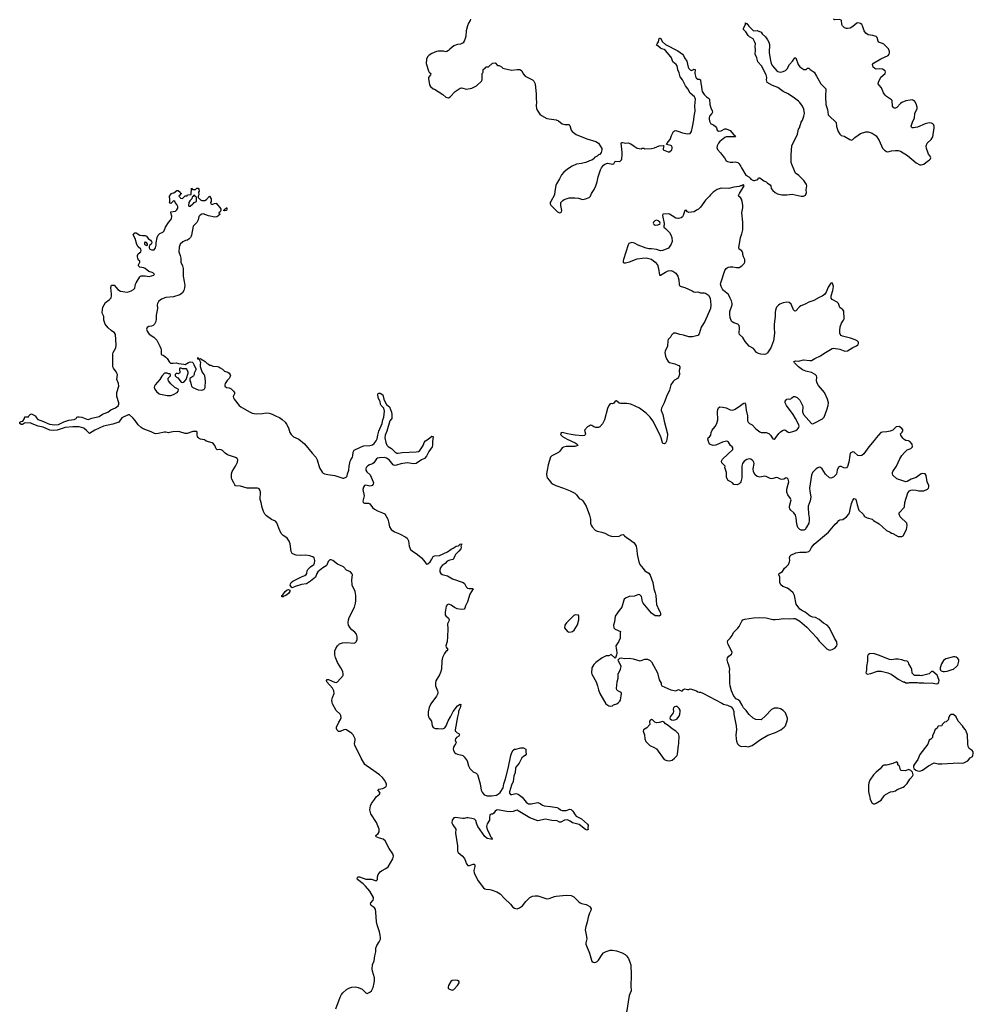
# Model space of a CAD drawing. Header units: inches. Extents: x 2323201 to 2563958, y 895391 to 1023096.
# Tile 92 of 196: x 2449808 to 2464576, y 963059 to 978303. Entities that reach past the tile are written whole.
import ezdxf

# ---------------------------------------------------------------- set-up
doc = ezdxf.new("R2010")
doc.units = ezdxf.units.IN
doc.header["$MEASUREMENT"] = 0
for name, color, linetype in [('C4947', 7, 'Continuous'), ('C4956', 7, 'Continuous'), ('C4957', 7, 'Continuous'), ('C4966', 7, 'Continuous'), ('C4967', 7, 'Continuous')]:
    doc.layers.add(name, color=color, linetype=linetype)

msp = doc.modelspace()

# ---------------------------------------------------------------- linework, layer by layer
at = {"layer": 'C4947', "color": 5, "elevation": 80}
msp.add_lwpolyline([(2450000, 972047), (2449970, 972059), (2449885, 972055), (2449850, 972038), (2449830, 972038), (2449808, 972050), (2449810, 972074), (2449830, 972082), (2449855, 972085), (2449882, 972130), (2449890, 972154), (2449946, 972154), (2449949, 972171), (2449970, 972192), (2449990, 972202), (2450000, 972197)], dxfattribs=at)
at = {"layer": 'C4956', "color": 5}
for points, elevation in [([(2454704, 962990), (2454770, 963169), (2454790, 963209), (2454810, 963235), (2454870, 963289), (2454906, 963310), (2454950, 963324), (2455010, 963330), (2455050, 963319), (2455111, 963291), (2455170, 963237), (2455190, 963225), (2455230, 963245), (2455254, 963270), (2455280, 963320), (2455300, 963390), (2455305, 963430), (2455301, 963470), (2455271, 963570), (2455266, 963610), (2455274, 963670), (2455296, 963730), (2455307, 963810), (2455322, 963870), (2455322, 963930), (2455337, 963970), (2455375, 964025), (2455394, 964066), (2455398, 964090), (2455393, 964130), (2455381, 964181), (2455342, 964290), (2455334, 964334), (2455324, 964484), (2455316, 964530), (2455296, 964556), (2455250, 964590), (2455240, 964610), (2455247, 964630), (2455280, 964670), (2455288, 964690), (2455288, 964710), (2455229, 964809), (2455162, 964890), (2455125, 964925), (2455042, 964990), (2455032, 965010), (2455045, 965030), (2455070, 965030), (2455170, 964997), (2455254, 964994), (2455330, 964972), (2455348, 964990), (2455349, 965030), (2455362, 965070), (2455374, 965090), (2455389, 965110), (2455410, 965127), (2455477, 965163), (2455512, 965188), (2455587, 965313), (2455598, 965350), (2455585, 965390), (2455530, 965472), (2455470, 965591), (2455435, 965615), (2455378, 965630), (2455330, 965650), (2455322, 965670), (2455357, 965703), (2455373, 965727), (2455376, 965750), (2455373, 965770), (2455333, 965873), (2455247, 966010), (2455229, 966070), (2455239, 966130), (2455255, 966170), (2455305, 966230), (2455328, 966272), (2455378, 966310), (2455390, 966330), (2455370, 966357), (2455354, 966370), (2455360, 966380), (2455372, 966388), (2455430, 966401), (2455476, 966424), (2455484, 966430), (2455490, 966450), (2455488, 966470), (2455456, 966530), (2455425, 966570), (2455378, 966610), (2455242, 966710), (2455174, 966754), (2455153, 966773), (2455095, 966870), (2454998, 967070), (2454994, 967090), (2455003, 967150), (2455001, 967170), (2454990, 967202), (2454970, 967233), (2454950, 967252), (2454870, 967307), (2454850, 967312), (2454830, 967310), (2454770, 967282), (2454745, 967285), (2454725, 967305), (2454715, 967330), (2454714, 967350), (2454752, 967428), (2454778, 967470), (2454785, 967495), (2454781, 967530), (2454770, 967550), (2454709, 967609), (2454652, 967710), (2454645, 967730), (2454642, 967770), (2454653, 967810), (2454680, 967870), (2454675, 967910), (2454654, 967954), (2454565, 968050), (2454557, 968070), (2454570, 968085), (2454590, 968086), (2454684, 968044), (2454710, 968041), (2454732, 968050), (2454816, 968150), (2454820, 968170), (2454811, 968210), (2454782, 968270), (2454730, 968350), (2454698, 968430), (2454688, 968470), (2454691, 968530), (2454706, 968570), (2454730, 968607), (2454761, 968639), (2454806, 968654), (2454870, 968660), (2454990, 968650), (2455010, 968659), (2455020, 968670), (2455035, 968705), (2455036, 968750), (2455024, 968790), (2455000, 968820), (2454950, 968858), (2454925, 968885), (2454902, 968930), (2454895, 968970), (2454898, 969010), (2454910, 969047), (2454994, 969210), (2455010, 969270), (2455014, 969306), (2455014, 969390), (2455005, 969450), (2454958, 969550), (2454950, 969630), (2454960, 969710), (2454953, 969730), (2454930, 969753), (2454870, 969782), (2454823, 969830), (2454730, 969871), (2454660, 969930), (2454630, 969940), (2454610, 969939), (2454585, 969915), (2454563, 969857), (2454555, 969845), (2454505, 969815), (2454427, 969753), (2454410, 969730), (2454388, 969670), (2454312, 969608), (2454250, 969571), (2454170, 969559), (2454074, 969526), (2454030, 969506), (2454016, 969516), (2453998, 969550), (2454000, 969570), (2454013, 969590), (2454037, 969610), (2454170, 969676), (2454223, 969697), (2454245, 969715), (2454253, 969730), (2454260, 969770), (2454271, 969790), (2454311, 969830), (2454362, 969870), (2454376, 969890), (2454379, 969930), (2454370, 969970), (2454348, 969988), (2454310, 969999), (2454304, 970000)], 80), ([(2455996, 970000), (2456033, 969970), (2456068, 969930), (2456090, 969893), (2456110, 969873), (2456130, 969878), (2456167, 969910), (2456192, 969948), (2456210, 969990), (2456221, 969999), (2456231, 970000)], 80), ([(2456548, 970000), (2456524, 969956), (2456514, 969946), (2456470, 969936), (2456430, 969918), (2456396, 969884), (2456352, 969850), (2456333, 969830), (2456321, 969810), (2456313, 969773), (2456316, 969756), (2456332, 969730), (2456353, 969713), (2456431, 969691), (2456510, 969647), (2456676, 969590), (2456694, 969574), (2456721, 969521), (2456741, 969501), (2456770, 969495), (2456815, 969495), (2456831, 969490), (2456779, 969410), (2456743, 969290), (2456714, 969230), (2456700, 969190), (2456690, 969179), (2456650, 969173), (2456583, 969183), (2456540, 969200), (2456490, 969239), (2456462, 969250), (2456450, 969252), (2456430, 969244), (2456415, 969225), (2456395, 969130), (2456397, 969090), (2456410, 969072), (2456450, 969037), (2456459, 969010), (2456456, 968990), (2456432, 968948), (2456438, 968870), (2456432, 968748), (2456426, 968674), (2456408, 968610), (2456411, 968590), (2456436, 968550), (2456425, 968530), (2456410, 968519), (2456387, 968490), (2456357, 968430), (2456345, 968375), (2456338, 968250), (2456326, 968194), (2456310, 968161), (2456252, 968068), (2456247, 968033), (2456250, 967990), (2456279, 967910), (2456284, 967890), (2456282, 967870), (2456264, 967830), (2456176, 967710), (2456147, 967653), (2456134, 967586), (2456134, 967534), (2456139, 967510), (2456150, 967487), (2456183, 967443), (2456198, 967370), (2456210, 967346), (2456230, 967332), (2456242, 967330), (2456291, 967331), (2456350, 967325), (2456370, 967329), (2456390, 967340), (2456414, 967370), (2456442, 967450), (2456480, 967510), (2456519, 967590), (2456590, 967678), (2456630, 967706), (2456638, 967698), (2456630, 967650), (2456610, 967610), (2456605, 967590), (2456605, 967570), (2456588, 967510), (2456550, 967310), (2456552, 967290), (2456560, 967280), (2456583, 967263), (2456611, 967251), (2456619, 967230), (2456608, 967210), (2456571, 967189), (2456556, 967170), (2456552, 967150), (2456565, 967110), (2456559, 967090), (2456529, 967051), (2456524, 967036), (2456520, 967010), (2456525, 966990), (2456547, 966950), (2456561, 966941), (2456589, 966929), (2456657, 966917), (2456671, 966911), (2456692, 966892), (2456739, 966830), (2456759, 966750), (2456781, 966710), (2456830, 966660), (2456876, 966636), (2456896, 966616), (2456937, 966470), (2456955, 966375), (2456970, 966342), (2457002, 966302), (2457015, 966295), (2457048, 966288), (2457113, 966287), (2457190, 966299), (2457224, 966316), (2457250, 966339), (2457296, 966410), (2457308, 966470), (2457333, 966550), (2457371, 966709), (2457413, 966910), (2457430, 966957), (2457450, 966991), (2457470, 967011), (2457491, 967011), (2457570, 967032), (2457610, 967030), (2457646, 967010), (2457645, 966970), (2457654, 966930), (2457636, 966910), (2457610, 966898), (2457583, 966877), (2457544, 966790), (2457494, 966730), (2457486, 966714), (2457479, 966650), (2457462, 966590), (2457452, 966510), (2457426, 966450), (2457392, 966350), (2457395, 966330), (2457409, 966309), (2457430, 966307), (2457490, 966323), (2457530, 966312), (2457590, 966268), (2457649, 966189), (2457671, 966171), (2457690, 966163), (2457730, 966161), (2457830, 966182), (2457870, 966170), (2457904, 966144), (2457930, 966132), (2458030, 966122), (2458124, 966104), (2458150, 966094), (2458181, 966070), (2458210, 966061), (2458270, 966059), (2458330, 966082), (2458350, 966076), (2458376, 966050), (2458408, 965990), (2458425, 965970), (2458510, 965930), (2458601, 965850), (2458611, 965830), (2458606, 965786), (2458610, 965766), (2458602, 965758), (2458590, 965755), (2458570, 965765), (2458470, 965843), (2458370, 965870), (2458335, 965895), (2458290, 965914), (2458243, 965910), (2458190, 965877), (2458170, 965881), (2458130, 965899), (2458050, 965903), (2457997, 965917), (2457950, 965924), (2457830, 965900), (2457708, 965948), (2457530, 966055), (2457510, 966062), (2457490, 966060), (2457450, 966043), (2457410, 966040), (2457350, 966043), (2457210, 966069), (2457190, 966062), (2457173, 966050), (2457148, 966012), (2457130, 966005), (2457110, 966005), (2457090, 965992), (2457083, 965950), (2457084, 965910), (2457048, 965852), (2457035, 965810), (2457046, 965766), (2457076, 965710), (2457098, 965658), (2457123, 965630), (2457121, 965621), (2457130, 965609), (2457118, 965618), (2457106, 965614), (2457050, 965627), (2457010, 965657), (2456904, 965810), (2456885, 965850), (2456870, 965907), (2456850, 965924), (2456810, 965936), (2456750, 965947), (2456730, 965948), (2456690, 965937), (2456670, 965936), (2456550, 965953), (2456530, 965944), (2456506, 965910), (2456500, 965870), (2456516, 965836), (2456562, 965770), (2456555, 965710), (2456590, 965510), (2456590, 965430), (2456597, 965410), (2456659, 965359), (2456698, 965318), (2456730, 965234), (2456750, 965210), (2456773, 965207), (2456831, 965231), (2456848, 965228), (2456857, 965217), (2456859, 965190), (2456839, 965130), (2456848, 965090), (2456910, 964969), (2456990, 964862), (2457010, 964845), (2457030, 964839), (2457090, 964838), (2457112, 964832), (2457198, 964798), (2457250, 964770), (2457316, 964696), (2457410, 964610), (2457444, 964564), (2457470, 964545), (2457510, 964539), (2457550, 964554), (2457594, 964586), (2457647, 964653), (2457709, 964710), (2457750, 964732), (2457790, 964740), (2457830, 964737), (2457972, 964692), (2458010, 964696), (2458090, 964730), (2458115, 964735), (2458270, 964751), (2458350, 964741), (2458390, 964722), (2458461, 964650), (2458490, 964628), (2458510, 964618), (2458582, 964602), (2458635, 964575), (2458645, 964565), (2458656, 964536), (2458654, 964510), (2458632, 964468), (2458612, 964410), (2458596, 964330), (2458575, 964265), (2458564, 964210), (2458587, 964110), (2458590, 964070), (2458588, 964050), (2458573, 964010), (2458574, 963990), (2458630, 963850), (2458661, 963741), (2458670, 963726), (2458690, 963710), (2458710, 963708), (2458730, 963713), (2458750, 963724), (2458770, 963744), (2458826, 963830), (2458850, 963855), (2458890, 963878), (2458950, 963895), (2458990, 963897), (2459050, 963886), (2459137, 963857), (2459185, 963830), (2459205, 963810), (2459234, 963770), (2459259, 963710), (2459270, 963670), (2459279, 963510), (2459275, 963335), (2459278, 963282), (2459278, 963270), (2459246, 963194), (2459205, 962930)], 80), ([(2459378, 970000), (2459398, 969910), (2459411, 969870), (2459466, 969806), (2459490, 969771), (2459552, 969732), (2459570, 969701), (2459611, 969591), (2459627, 969490), (2459651, 969430), (2459661, 969390), (2459663, 969310), (2459672, 969250), (2459705, 969165), (2459725, 969130), (2459731, 969109), (2459730, 969086), (2459710, 969069), (2459695, 969075), (2459650, 969075), (2459590, 969112), (2459462, 969270), (2459452, 969292), (2459445, 969350), (2459438, 969370), (2459410, 969400), (2459390, 969403), (2459330, 969378), (2459249, 969371), (2459190, 969347), (2459171, 969330), (2459164, 969316), (2459132, 969208), (2459090, 969158), (2459031, 969070), (2459019, 968981), (2459004, 968930), (2459008, 968890), (2459029, 968869), (2459111, 968830), (2459105, 968805), (2459105, 968730), (2459082, 968670), (2459042, 968610), (2459045, 968570), (2459052, 968550), (2459054, 968490), (2459052, 968468), (2459036, 968424), (2459030, 968418), (2458970, 968475), (2458930, 968455), (2458890, 968454), (2458830, 968424), (2458731, 968350), (2458701, 968319), (2458671, 968270), (2458661, 968190), (2458666, 968170), (2458734, 968050), (2458755, 967990), (2458771, 967930), (2458793, 967873), (2458885, 967710), (2458930, 967681), (2458950, 967676), (2458990, 967682), (2459006, 967694), (2459054, 967710), (2459084, 967730), (2459103, 967750), (2459112, 967770), (2459129, 967870), (2459124, 967884), (2459114, 967894), (2459070, 967912), (2459056, 967930), (2459050, 967950), (2459060, 968050), (2459076, 968110), (2459076, 968170), (2459110, 968250), (2459121, 968290), (2459107, 968327), (2459082, 968370), (2459078, 968390), (2459083, 968397), (2459104, 968416), (2459130, 968421), (2459175, 968415), (2459250, 968417), (2459310, 968410), (2459410, 968379), (2459430, 968381), (2459490, 968403), (2459530, 968404), (2459570, 968381), (2459590, 968359), (2459655, 968250), (2459683, 968190), (2459710, 968082), (2459742, 968030), (2459742, 968010), (2459754, 967990), (2459890, 967927), (2459970, 967912), (2460000, 967928)], 120), ([(2460000, 967658), (2459990, 967667), (2459970, 967670), (2459950, 967663), (2459933, 967647), (2459929, 967630), (2459931, 967590), (2459926, 967570), (2459882, 967510), (2459875, 967490), (2459880, 967480), (2459903, 967463), (2459930, 967459), (2459970, 967466), (2459990, 967478), (2460000, 967492)], 120), ([(2460000, 967259), (2459970, 967289), (2459910, 967324), (2459850, 967375), (2459810, 967402), (2459790, 967428), (2459770, 967435), (2459710, 967421), (2459670, 967417), (2459645, 967425), (2459610, 967463), (2459590, 967469), (2459566, 967450), (2459563, 967430), (2459566, 967390), (2459520, 967340), (2459471, 967310), (2459464, 967290), (2459483, 967230), (2459491, 967170), (2459507, 967130), (2459535, 967095), (2459566, 967066), (2459636, 967036), (2459670, 967014), (2459790, 966851), (2459830, 966831), (2459870, 966827), (2459910, 966841), (2459949, 966871), (2459988, 966910), (2459995, 966930), (2460000, 966978)], 120)]:
    msp.add_lwpolyline(points, dxfattribs=dict(at, elevation=elevation))
for points, elevation in [([(2453869, 969369), (2453869, 969390), (2453882, 969398), (2453917, 969450), (2453950, 969474), (2453970, 969479), (2453990, 969471), (2453990, 969450), (2453970, 969417), (2453931, 969390), (2453900, 969380), (2453890, 969369)], 80), ([(2458410, 969088), (2458390, 969078), (2458275, 968965), (2458251, 968930), (2458247, 968890), (2458290, 968831), (2458310, 968822), (2458350, 968825), (2458370, 968831), (2458394, 968850), (2458445, 968935), (2458468, 969010), (2458467, 969067), (2458462, 969082)], 120), ([(2456552, 963432), (2456506, 963430), (2456483, 963410), (2456449, 963350), (2456442, 963330), (2456442, 963310), (2456456, 963296), (2456490, 963283), (2456510, 963280), (2456530, 963286), (2456589, 963350), (2456614, 963390), (2456615, 963410), (2456590, 963425)], 80)]:
    msp.add_lwpolyline(points, close=True, dxfattribs=dict(at, elevation=elevation))
at = {"layer": 'C4957', "color": 5}
for points, elevation in [([(2456791, 978310), (2456785, 978290), (2456758, 978250), (2456741, 978210), (2456721, 978130), (2456716, 978050), (2456707, 978010), (2456690, 977968), (2456674, 977946), (2456634, 977926), (2456590, 977921), (2456530, 977897), (2456470, 977849), (2456450, 977825), (2456422, 977810), (2456410, 977806), (2456370, 977815), (2456290, 977816), (2456262, 977810), (2456190, 977779), (2456150, 977754), (2456126, 977730), (2456107, 977690), (2456103, 977623), (2456139, 977510), (2456151, 977490), (2456174, 977470), (2456171, 977450), (2456141, 977410), (2456139, 977390), (2456154, 977294), (2456168, 977268), (2456210, 977231), (2456230, 977225), (2456290, 977191), (2456363, 977143), (2456410, 977105), (2456450, 977092), (2456473, 977107), (2456554, 977190), (2456630, 977245), (2456650, 977246), (2456730, 977227), (2456810, 977241), (2456881, 977279), (2456962, 977350), (2456968, 977370), (2456968, 977470), (2456982, 977478), (2456986, 977490), (2456986, 977530), (2457010, 977554), (2457022, 977558), (2457027, 977573), (2457070, 977574), (2457130, 977632), (2457170, 977634), (2457210, 977594), (2457232, 977592), (2457270, 977572), (2457290, 977552), (2457310, 977545), (2457422, 977522), (2457510, 977532), (2457550, 977530), (2457565, 977525), (2457586, 977510), (2457604, 977464), (2457638, 977430), (2457750, 977371), (2457771, 977351), (2457791, 977311), (2457807, 977150), (2457804, 977070), (2457811, 977030), (2457808, 976968), (2457813, 976930), (2457823, 976903), (2457861, 976841), (2457890, 976819), (2457970, 976774), (2458114, 976754), (2458150, 976735), (2458211, 976691), (2458250, 976681), (2458310, 976681), (2458326, 976666), (2458351, 976591), (2458365, 976570), (2458424, 976524), (2458590, 976456), (2458730, 976418), (2458770, 976392), (2458821, 976310), (2458822, 976290), (2458811, 976249), (2458802, 976230), (2458790, 976218), (2458770, 976208), (2458750, 976188), (2458730, 976182), (2458712, 976170), (2458704, 976156), (2458670, 976128), (2458630, 976118), (2458574, 976090), (2458550, 976089), (2458510, 976075), (2458430, 976064), (2458365, 976035), (2458290, 975990), (2458237, 975943), (2458201, 975899), (2458170, 975839), (2458119, 975761), (2458110, 975738), (2458093, 975650), (2458088, 975592), (2458031, 975490), (2458023, 975470), (2458021, 975450), (2458036, 975430), (2458139, 975330), (2458170, 975311), (2458190, 975316), (2458199, 975330), (2458203, 975350), (2458186, 975426), (2458189, 975470), (2458217, 975503), (2458242, 975518), (2458317, 975543), (2458407, 975547), (2458462, 975542), (2458510, 975523), (2458530, 975519), (2458570, 975528), (2458629, 975550), (2458649, 975570), (2458665, 975610), (2458706, 975674), (2458732, 975730), (2458750, 975790), (2458764, 975870), (2458803, 975977), (2458817, 976010), (2458849, 976051), (2458870, 976067), (2458910, 976079), (2458996, 976064), (2459009, 976071), (2459030, 976115), (2459090, 976107), (2459106, 976114), (2459126, 976134), (2459133, 976150), (2459139, 976210), (2459139, 976250), (2459121, 976390), (2459130, 976401), (2459150, 976401), (2459188, 976392), (2459230, 976398), (2459270, 976381), (2459323, 976343), (2459370, 976316), (2459430, 976302), (2459450, 976312), (2459472, 976312), (2459490, 976302), (2459591, 976311), (2459639, 976321), (2459709, 976351), (2459777, 976357), (2459782, 976350), (2459772, 976310), (2459774, 976290), (2459850, 976258), (2459870, 976258), (2459908, 976290), (2459915, 976310), (2459915, 976330), (2459902, 976350), (2459890, 976357), (2459826, 976370), (2459849, 976410), (2459882, 976450), (2459902, 976510), (2459935, 976570), (2459950, 976581), (2459970, 976586), (2460000, 976575)], 120), ([(2460000, 977527), (2459999, 977530), (2459990, 977590), (2459975, 977610), (2459922, 977650), (2459902, 977710), (2459890, 977730), (2459810, 977826), (2459790, 977841), (2459750, 977853), (2459730, 977864), (2459690, 977899), (2459668, 977910), (2459678, 977930), (2459702, 977958), (2459710, 978014), (2459722, 978018), (2459730, 978018), (2459762, 977962), (2459810, 977921), (2460000, 977823)], 120), ([(2450000, 972197), (2450050, 972171), (2450062, 972150), (2450062, 972142), (2450091, 972111), (2450150, 972093), (2450270, 972042), (2450350, 972028), (2450410, 972034), (2450490, 972076), (2450570, 972102), (2450650, 972111), (2450681, 972130), (2450693, 972147), (2450710, 972156), (2450730, 972156), (2450770, 972148), (2450850, 972116), (2450870, 972113), (2450926, 972134), (2451040, 972160), (2451090, 972193), (2451175, 972225), (2451220, 972260), (2451290, 972293), (2451334, 972326), (2451344, 972350), (2451343, 972370), (2451315, 972470), (2451312, 972510), (2451314, 972530), (2451343, 972630), (2451338, 972670), (2451315, 972730), (2451322, 972810), (2451304, 972850), (2451259, 972910), (2451252, 972930), (2451252, 973130), (2451257, 973150), (2451295, 973225), (2451301, 973270), (2451291, 973431), (2451275, 973455), (2451224, 973490), (2451180, 973530), (2451132, 973590), (2451113, 973650), (2451109, 973710), (2451089, 973750), (2451084, 973770), (2451097, 973850), (2451135, 973925), (2451194, 973966), (2451223, 973997), (2451231, 974029), (2451232, 974052), (2451221, 974159), (2451230, 974191), (2451250, 974195), (2451270, 974191), (2451330, 974128), (2451370, 974099), (2451470, 974085), (2451507, 974093), (2451536, 974104), (2451573, 974127), (2451592, 974148), (2451604, 974210), (2451612, 974230), (2451670, 974323), (2451679, 974330), (2451690, 974335), (2451750, 974339), (2451812, 974328), (2451888, 974350), (2451894, 974370), (2451858, 974390), (2451810, 974404), (2451750, 974452), (2451730, 974461), (2451670, 974473), (2451649, 974490), (2451646, 974510), (2451668, 974550), (2451668, 974570), (2451650, 974582), (2451636, 974610), (2451630, 974630), (2451632, 974650), (2451642, 974678), (2451682, 974710), (2451689, 974730), (2451682, 974750), (2451645, 974785), (2451624, 974824), (2451594, 974914), (2451564, 974970), (2451590, 975005), (2451610, 975001), (2451670, 974968), (2451710, 974961), (2451750, 974963), (2451770, 974951), (2451797, 974917), (2451833, 974890), (2451848, 974870), (2451853, 974850), (2451846, 974830), (2451822, 974810), (2451811, 974790), (2451811, 974770), (2451821, 974750), (2451850, 974739), (2451890, 974742), (2451909, 974771), (2451921, 974810), (2451923, 974850), (2451937, 974930), (2451950, 974966), (2451979, 974990), (2452025, 975015), (2452045, 975035), (2452068, 975090), (2452110, 975163), (2452142, 975198), (2452158, 975222), (2452163, 975263), (2452149, 975310), (2452148, 975330), (2452221, 975339), (2452243, 975357), (2452255, 975385), (2452258, 975410), (2452243, 975443), (2452218, 975470), (2452210, 975486), (2452196, 975496), (2452185, 975495), (2452150, 975458), (2452130, 975466), (2452135, 975485), (2452135, 975535), (2452129, 975550), (2452129, 975570), (2452158, 975610), (2452170, 975618), (2452196, 975624), (2452240, 975660), (2452260, 975660), (2452294, 975630), (2452298, 975618), (2452314, 975610), (2452298, 975602), (2452290, 975586), (2452278, 975582), (2452274, 975570), (2452294, 975550), (2452298, 975538), (2452330, 975534), (2452370, 975574), (2452402, 975578), (2452408, 975592), (2452462, 975598), (2452470, 975692), (2452478, 975678), (2452490, 975674), (2452530, 975674), (2452550, 975692), (2452570, 975694), (2452580, 975680), (2452585, 975650), (2452578, 975630), (2452582, 975590), (2452572, 975570), (2452572, 975550), (2452610, 975512), (2452630, 975502), (2452676, 975504), (2452700, 975520), (2452750, 975572), (2452772, 975530), (2452772, 975490), (2452762, 975470), (2452770, 975454), (2452790, 975442), (2452823, 975457), (2452850, 975462), (2452870, 975434), (2452910, 975394), (2452922, 975370), (2452922, 975350), (2452913, 975327), (2452894, 975310), (2452898, 975298), (2452914, 975290), (2452898, 975282), (2452894, 975270), (2452862, 975250), (2452830, 975243), (2452730, 975265), (2452650, 975295), (2452630, 975293), (2452602, 975278), (2452584, 975256), (2452570, 975205), (2452550, 975164), (2452493, 975107), (2452470, 974966), (2452466, 974950), (2452453, 974930), (2452435, 974910), (2452405, 974890), (2452376, 974884), (2452337, 974864), (2452295, 974825), (2452277, 974783), (2452272, 974710), (2452294, 974650), (2452302, 974610), (2452305, 974550), (2452330, 974491), (2452340, 974450), (2452338, 974330), (2452357, 974250), (2452364, 974190), (2452362, 974150), (2452352, 974110), (2452330, 974075), (2452290, 974043), (2452190, 974010), (2452070, 974004), (2452004, 973976), (2451960, 973940), (2451941, 973910), (2451937, 973890), (2451942, 973830), (2451919, 973730), (2451922, 973670), (2451915, 973630), (2451896, 973590), (2451875, 973570), (2451850, 973560), (2451806, 973554), (2451782, 973538), (2451774, 973510), (2451783, 973483), (2451815, 973435), (2451884, 973390), (2451930, 973340), (2451980, 973250), (2451995, 973210), (2451999, 973190), (2451997, 973137), (2452001, 973121), (2452010, 973112), (2452030, 973111), (2452070, 973079), (2452090, 973059), (2452130, 972998), (2452146, 972986), (2452185, 972985), (2452230, 972991), (2452270, 972978), (2452350, 972972), (2452370, 972965), (2452423, 972997), (2452450, 973006), (2452482, 973002), (2452490, 972994), (2452506, 972966), (2452518, 972930), (2452542, 972890), (2452512, 972830), (2452511, 972810), (2452502, 972790), (2452490, 972778), (2452442, 972750), (2452442, 972710), (2452455, 972695), (2452463, 972650), (2452471, 972630), (2452491, 972610), (2452570, 972572), (2452630, 972565), (2452661, 972579), (2452672, 972590), (2452680, 972610), (2452687, 972710), (2452673, 972790), (2452665, 972810), (2452634, 972850), (2452608, 972930), (2452608, 972970), (2452614, 972990), (2452610, 973006), (2452590, 973046), (2452567, 973047), (2452569, 973071), (2452574, 973070), (2452578, 973058), (2452590, 973054), (2452610, 973058), (2452635, 973035), (2452650, 973031), (2452682, 973010), (2452710, 972982), (2452734, 972970), (2452753, 972953), (2452770, 972952), (2452797, 972937), (2452870, 972936), (2452894, 972930), (2452912, 972912), (2452950, 972892), (2452982, 972862), (2453030, 972845), (2453050, 972832), (2453066, 972806), (2453071, 972790), (2453053, 972750), (2453022, 972718), (2452990, 972670), (2452983, 972650), (2452983, 972630), (2453009, 972609), (2453050, 972602), (2453081, 972590), (2453120, 972550), (2453133, 972530), (2453134, 972510), (2453115, 972470), (2453117, 972450), (2453129, 972429), (2453207, 972330), (2453232, 972310), (2453366, 972230), (2453410, 972210), (2453470, 972202), (2453570, 972206), (2453626, 972214), (2453670, 972211), (2453716, 972196), (2453782, 972162), (2453830, 972143), (2453873, 972113), (2453920, 972070), (2453940, 972040), (2453970, 971982), (2453993, 971910), (2454010, 971880), (2454050, 971847), (2454130, 971811), (2454217, 971737), (2454337, 971590), (2454396, 971530), (2454417, 971490), (2454450, 971366), (2454490, 971300), (2454510, 971282), (2454530, 971273), (2454581, 971261), (2454690, 971248), (2454810, 971206), (2454830, 971206), (2454862, 971218), (2454872, 971228), (2454879, 971241), (2454884, 971270), (2454907, 971330), (2454909, 971391), (2454927, 971470), (2454934, 971490), (2454960, 971530), (2454967, 971550), (2454974, 971606), (2454990, 971636), (2455010, 971650), (2455130, 971707), (2455230, 971711), (2455270, 971721), (2455298, 971742), (2455330, 971782), (2455346, 971814), (2455354, 971870), (2455370, 971933), (2455419, 972050), (2455430, 972107), (2455445, 972150), (2455459, 972241), (2455447, 972287), (2455439, 972299), (2455408, 972330), (2455398, 972350), (2455388, 972390), (2455360, 972450), (2455354, 972506), (2455362, 972518), (2455370, 972521), (2455390, 972519), (2455430, 972496), (2455445, 972430), (2455454, 972410), (2455487, 972347), (2455536, 972310), (2455566, 972226), (2455573, 972190), (2455570, 972130), (2455539, 972090), (2455493, 971930), (2455469, 971870), (2455463, 971830), (2455477, 971757), (2455495, 971715), (2455515, 971695), (2455566, 971666), (2455617, 971610), (2455650, 971594), (2455670, 971593), (2455730, 971604), (2455950, 971610), (2455982, 971618), (2456005, 971635), (2456046, 971694), (2456060, 971720), (2456070, 971756), (2456090, 971783), (2456132, 971808), (2456190, 971854), (2456212, 971852), (2456202, 971770), (2456201, 971710), (2456194, 971690), (2456145, 971615), (2456110, 971544), (2456078, 971510), (2456030, 971489), (2455950, 971430), (2455910, 971424), (2455810, 971442), (2455710, 971424), (2455645, 971405), (2455610, 971403), (2455590, 971412), (2455530, 971488), (2455490, 971514), (2455450, 971523), (2455379, 971521), (2455350, 971515), (2455335, 971505), (2455290, 971442), (2455270, 971427), (2455227, 971413), (2455202, 971398), (2455173, 971370), (2455167, 971350), (2455169, 971330), (2455182, 971302), (2455234, 971254), (2455250, 971222), (2455282, 971150), (2455287, 971130), (2455282, 971110), (2455269, 971091), (2455250, 971084), (2455230, 971082), (2455170, 971096), (2455150, 971089), (2455130, 971064), (2455124, 971030), (2455141, 970930), (2455121, 970850), (2455129, 970830), (2455150, 970818), (2455210, 970815), (2455228, 970808), (2455270, 970752), (2455303, 970723), (2455350, 970700), (2455427, 970670), (2455461, 970650), (2455507, 970570), (2455520, 970530), (2455536, 970450), (2455560, 970410), (2455610, 970373), (2455690, 970342), (2455790, 970290), (2455810, 970274), (2455830, 970236), (2455839, 970150), (2455860, 970100), (2455890, 970073), (2455950, 970038), (2455996, 970000)], 80), ([(2460000, 975225), (2459970, 975229), (2459910, 975264), (2459872, 975292), (2459850, 975299), (2459770, 975293), (2459761, 975270), (2459791, 975149), (2459791, 975129), (2459782, 975110), (2459785, 975090), (2459810, 975072), (2459871, 975010), (2459894, 974970), (2459906, 974930), (2459911, 974869), (2459896, 974830), (2459854, 974766), (2459770, 974729), (2459730, 974724), (2459670, 974747), (2459590, 974757), (2459550, 974757), (2459510, 974765), (2459388, 974810), (2459330, 974844), (2459290, 974853), (2459270, 974849), (2459244, 974836), (2459230, 974815), (2459158, 974590), (2459153, 974570), (2459156, 974550), (2459170, 974541), (2459190, 974539), (2459250, 974552), (2459370, 974598), (2459450, 974613), (2459510, 974616), (2459590, 974594), (2459650, 974550), (2459684, 974510), (2459703, 974450), (2459714, 974350), (2459730, 974346), (2459807, 974393), (2459850, 974413), (2459890, 974418), (2459921, 974410), (2459970, 974381), (2460000, 974333)], 120), ([(2460000, 973438), (2459970, 973447), (2459933, 973447), (2459901, 973419), (2459885, 973390), (2459852, 973350), (2459844, 973330), (2459838, 973250), (2459803, 973170), (2459799, 973150), (2459809, 973091), (2459826, 973050), (2459849, 973009), (2459870, 972993), (2459955, 972975), (2460000, 972956)], 120), ([(2460000, 972754), (2459997, 972750), (2459950, 972720), (2459930, 972701), (2459894, 972650), (2459871, 972569), (2459823, 972470), (2459788, 972370), (2459747, 972290), (2459742, 972270), (2459744, 972250), (2459766, 972190), (2459787, 972087), (2459841, 971890), (2459841, 971870), (2459823, 971777), (2459810, 971749), (2459790, 971734), (2459770, 971739), (2459757, 971770), (2459744, 971830), (2459718, 971890), (2459613, 972090), (2459571, 972150), (2459510, 972210), (2459408, 972288), (2459271, 972349), (2459210, 972360), (2459110, 972361), (2459090, 972367), (2459050, 972403), (2459030, 972399), (2459010, 972365), (2458990, 972355), (2458970, 972359), (2458950, 972357), (2458931, 972330), (2458910, 972282), (2458865, 972110), (2458835, 972045), (2458790, 971999), (2458770, 971987), (2458730, 971987), (2458700, 972000), (2458670, 972021), (2458650, 972025), (2458630, 972017), (2458601, 971999), (2458556, 971950), (2458568, 971890), (2458564, 971876), (2458555, 971865), (2458530, 971859), (2458410, 971868), (2458350, 971882), (2458290, 971890), (2458210, 971914), (2458192, 971908), (2458185, 971890), (2458190, 971877), (2458216, 971850), (2458287, 971807), (2458412, 971750), (2458439, 971730), (2458451, 971710), (2458403, 971697), (2458270, 971694), (2458230, 971687), (2458208, 971672), (2458175, 971625), (2458150, 971601), (2458050, 971550), (2458030, 971530), (2457990, 971412), (2457978, 971330), (2457970, 971304), (2457968, 971268), (2457970, 971230), (2457979, 971210), (2458014, 971170), (2458039, 971130), (2458068, 971110), (2458111, 971090), (2458230, 971051), (2458334, 971010), (2458372, 970990), (2458406, 970970), (2458429, 970949), (2458472, 970892), (2458510, 970874), (2458530, 970856), (2458579, 970770), (2458634, 970630), (2458648, 970570), (2458649, 970510), (2458658, 970478), (2458673, 970450), (2458720, 970400), (2458750, 970382), (2458822, 970370), (2458870, 970355), (2458938, 970318), (2458990, 970304), (2459092, 970308), (2459130, 970325), (2459154, 970330), (2459170, 970322), (2459176, 970310), (2459204, 970284), (2459231, 970271), (2459322, 970202), (2459355, 970150), (2459367, 970090), (2459371, 970030), (2459378, 970000)], 120), ([(2454304, 970000), (2454230, 970011), (2454150, 970007), (2454091, 970011), (2454046, 970026), (2454030, 970037), (2454014, 970070), (2453996, 970190), (2453982, 970230), (2453950, 970274), (2453932, 970290), (2453890, 970315), (2453858, 970350), (2453820, 970430), (2453790, 970515), (2453770, 970537), (2453706, 970566), (2453630, 970623), (2453607, 970647), (2453584, 970690), (2453562, 970750), (2453550, 970828), (2453532, 970872), (2453536, 970990), (2453532, 971012), (2453517, 971037), (2453506, 971046), (2453490, 971050), (2453330, 971051), (2453230, 971080), (2453150, 971086), (2453139, 971099), (2453126, 971130), (2453091, 971191), (2453087, 971210), (2453088, 971270), (2453099, 971310), (2453151, 971389), (2453181, 971450), (2453188, 971490), (2453178, 971510), (2453150, 971524), (2453025, 971565), (2452992, 971590), (2452950, 971633), (2452930, 971644), (2452910, 971648), (2452864, 971644), (2452850, 971657), (2452830, 971710), (2452810, 971735), (2452790, 971750), (2452698, 971778), (2452670, 971799), (2452610, 971807), (2452590, 971818), (2452570, 971834), (2452561, 971850), (2452556, 971870), (2452556, 971916), (2452549, 971929), (2452490, 971925), (2452404, 971896), (2452370, 971897), (2452290, 971923), (2452250, 971926), (2452178, 971922), (2452130, 971910), (2452110, 971909), (2452070, 971919), (2452050, 971919), (2451954, 971894), (2451911, 971891), (2451895, 971895), (2451843, 971923), (2451718, 971970), (2451687, 971990), (2451643, 972030), (2451598, 972098), (2451561, 972141), (2451510, 972184), (2451490, 972186), (2451390, 972140), (2451343, 972070), (2451250, 972043), (2451108, 972012), (2450970, 971950), (2450890, 971894), (2450844, 971944), (2450799, 971979), (2450730, 972000), (2450630, 971999), (2450513, 971987), (2450464, 971976), (2450390, 971948), (2450330, 971941), (2450275, 971950), (2450173, 971993), (2450095, 972010), (2450000, 972047)], 80), ([(2456231, 970000), (2456311, 970009), (2456433, 970066), (2456490, 970107), (2456521, 970119), (2456550, 970141), (2456570, 970151), (2456602, 970158), (2456615, 970165), (2456630, 970182), (2456652, 970190), (2456652, 970170), (2456642, 970150), (2456645, 970130), (2456639, 970110), (2456610, 970072), (2456576, 970044), (2456559, 970021), (2456548, 970000)], 80)]:
    msp.add_lwpolyline(points, dxfattribs=dict(at, elevation=elevation))
for points, elevation in [([(2452510, 975586), (2452498, 975582), (2452493, 975567), (2452478, 975562), (2452473, 975527), (2452441, 975499), (2452425, 975470), (2452424, 975424), (2452430, 975414), (2452450, 975414), (2452490, 975454), (2452502, 975458), (2452510, 975474), (2452546, 975490), (2452546, 975550), (2452542, 975562), (2452527, 975567), (2452522, 975582)], 80), ([(2452982, 975342), (2452966, 975350), (2452990, 975374), (2453002, 975378), (2453010, 975392), (2453014, 975390), (2453014, 975370), (2453010, 975349)], 80), ([(2459670, 975201), (2459642, 975190), (2459625, 975170), (2459618, 975150), (2459622, 975142), (2459632, 975130), (2459650, 975121), (2459690, 975127), (2459722, 975138), (2459729, 975150), (2459722, 975170), (2459695, 975190)], 120), ([(2451750, 974866), (2451742, 974850), (2451741, 974830), (2451750, 974818), (2451770, 974806), (2451786, 974810), (2451788, 974830), (2451770, 974855), (2451758, 974858)], 80), ([(2452310, 972906), (2452290, 972906), (2452282, 972890), (2452282, 972870), (2452294, 972850), (2452282, 972830), (2452270, 972818), (2452250, 972826), (2452230, 972826), (2452214, 972810), (2452214, 972790), (2452234, 972770), (2452259, 972759), (2452310, 972692), (2452330, 972685), (2452350, 972692), (2452388, 972730), (2452389, 972750), (2452418, 972830), (2452418, 972850), (2452390, 972898), (2452330, 972898)], 80), ([(2452090, 972828), (2452050, 972828), (2452010, 972784), (2451978, 972730), (2451907, 972650), (2451895, 972630), (2451892, 972610), (2451902, 972582), (2451926, 972546), (2451970, 972512), (2451990, 972504), (2452090, 972487), (2452150, 972484), (2452190, 972498), (2452249, 972530), (2452264, 972550), (2452269, 972570), (2452262, 972582), (2452210, 972609), (2452150, 972664), (2452115, 972710), (2452109, 972730), (2452109, 972751), (2452146, 972790), (2452146, 972810), (2452130, 972818), (2452110, 972818)], 80)]:
    msp.add_lwpolyline(points, close=True, dxfattribs=dict(at, elevation=elevation))
at = {"layer": 'C4966', "color": 5, "elevation": 120}
for points in [[(2460000, 967928), (2460010, 967934), (2460050, 967912), (2460070, 967912), (2460090, 967932), (2460110, 967942), (2460150, 967932), (2460170, 967932), (2460190, 967942), (2460210, 967938), (2460290, 967911), (2460310, 967898), (2460330, 967891), (2460350, 967891), (2460390, 967878), (2460680, 967720), (2460710, 967706), (2460771, 967691), (2460824, 967664), (2460850, 967634), (2460865, 967590), (2460866, 967550), (2460904, 967370), (2460911, 967310), (2460901, 967230), (2460903, 967170), (2460911, 967131), (2460926, 967090), (2460950, 967065), (2460970, 967056), (2460991, 967051), (2461050, 967055), (2461090, 967047), (2461150, 967067), (2461190, 967091), (2461281, 967159), (2461393, 967227), (2461513, 967267), (2461593, 967307), (2461649, 967350), (2461667, 967370), (2461689, 967430), (2461699, 967470), (2461699, 967490), (2461669, 967569), (2461629, 967610), (2461590, 967635), (2461550, 967645), (2461514, 967646), (2461490, 967643), (2461450, 967625), (2461356, 967524), (2461290, 967464), (2461209, 967469), (2461169, 967489), (2461106, 967546), (2461068, 967590), (2461058, 967610), (2461018, 967650), (2460998, 967690), (2460958, 967750), (2460935, 967775), (2460906, 967790), (2460869, 967829), (2460829, 967910), (2460809, 967990), (2460804, 968030), (2460804, 968150), (2460799, 968210), (2460804, 968250), (2460796, 968296), (2460773, 968350), (2460765, 968390), (2460770, 968422), (2460789, 968451), (2460830, 968478), (2460839, 968490), (2460841, 968510), (2460781, 968630), (2460769, 968671), (2460775, 968690), (2460812, 968728), (2460842, 968770), (2460863, 968817), (2460930, 968882), (2460949, 968910), (2460989, 968990), (2461009, 969010), (2461040, 969020), (2461170, 969043), (2461268, 969048), (2461370, 969042), (2461470, 969018), (2461510, 969015), (2461570, 969022), (2461630, 969034), (2461732, 969028), (2461790, 969033), (2461810, 969031), (2461830, 969025), (2461890, 968990), (2461999, 968899), (2462152, 968732), (2462190, 968682), (2462254, 968614), (2462310, 968564), (2462350, 968541), (2462390, 968551), (2462430, 968571), (2462461, 968610), (2462469, 968630), (2462465, 968655), (2462461, 968670), (2462426, 968726), (2462348, 968890), (2462311, 968931), (2462258, 968959), (2462190, 969014), (2462130, 969045), (2462090, 969053), (2462050, 969069), (2461970, 969132), (2461930, 969149), (2461890, 969176), (2461835, 969255), (2461805, 969390), (2461786, 969430), (2461747, 969467), (2461700, 969500), (2461626, 969526), (2461593, 969553), (2461580, 969590), (2461579, 969670), (2461562, 969710), (2461568, 969730), (2461620, 969760), (2461650, 969810), (2461677, 969830), (2461713, 969870), (2461732, 969910), (2461735, 969930), (2461730, 969970), (2461733, 969987), (2461742, 970000)], [(2460000, 967492), (2460019, 967521), (2460031, 967549), (2460037, 967590), (2460034, 967614), (2460020, 967640), (2460000, 967658)], [(2460000, 966978), (2460009, 967069), (2460015, 967090), (2460015, 967150), (2460022, 967170), (2460022, 967210), (2460009, 967250), (2460000, 967259)]]:
    msp.add_lwpolyline(points, dxfattribs=at)
for points in [[(2463030, 968492), (2462970, 968484), (2462947, 968470), (2462936, 968450), (2462935, 968370), (2462921, 968290), (2462921, 968230), (2462911, 968190), (2462930, 968171), (2462990, 968182), (2463090, 968215), (2463150, 968217), (2463251, 968191), (2463302, 968170), (2463370, 968125), (2463410, 968091), (2463490, 968052), (2463512, 968052), (2463530, 968034), (2463570, 968034), (2463590, 968042), (2463710, 968042), (2463730, 968038), (2463810, 968038), (2463830, 968031), (2463925, 968035), (2464010, 968021), (2464030, 968026), (2464043, 968050), (2464046, 968070), (2464027, 968130), (2464014, 968154), (2463950, 968213), (2463930, 968213), (2463890, 968176), (2463872, 968168), (2463830, 968162), (2463770, 968142), (2463750, 968148), (2463666, 968150), (2463630, 968186), (2463622, 968250), (2463615, 968270), (2463579, 968330), (2463573, 968350), (2463550, 968369), (2463510, 968374), (2463471, 968391), (2463410, 968400), (2463370, 968400), (2463310, 968391), (2463276, 968396), (2463110, 968465)], [(2464270, 968438), (2464150, 968406), (2464117, 968383), (2464081, 968330), (2464064, 968270), (2464063, 968250), (2464070, 968230), (2464080, 968220), (2464109, 968209), (2464130, 968209), (2464170, 968215), (2464250, 968240), (2464270, 968250), (2464317, 968290), (2464334, 968310), (2464351, 968370), (2464350, 968390), (2464335, 968415), (2464310, 968431), (2464290, 968438)], [(2464270, 967548), (2464233, 967547), (2464210, 967526), (2464193, 967487), (2464190, 967466), (2464154, 967430), (2464130, 967426), (2464094, 967390), (2464091, 967369), (2464030, 967366), (2464011, 967329), (2463985, 967315), (2463973, 967287), (2463972, 967270), (2463945, 967215), (2463942, 967190), (2463917, 967163), (2463890, 967146), (2463874, 967086), (2463750, 966928), (2463716, 966850), (2463663, 966777), (2463651, 966750), (2463651, 966730), (2463656, 966710), (2463684, 966684), (2463710, 966671), (2463750, 966668), (2463790, 966684), (2463882, 966750), (2463970, 966795), (2464030, 966783), (2464090, 966781), (2464350, 966799), (2464410, 966791), (2464430, 966795), (2464490, 966830), (2464530, 966876), (2464562, 966898), (2464569, 966911), (2464576, 966944), (2464575, 966970), (2464556, 966990), (2464510, 967021), (2464495, 967050), (2464489, 967090), (2464485, 967230), (2464465, 967290), (2464453, 967310), (2464423, 967343), (2464409, 967370), (2464342, 967442), (2464309, 967510)], [(2463390, 966815), (2463331, 966789), (2463250, 966765), (2463230, 966760), (2463190, 966763), (2463168, 966752), (2463135, 966705), (2463070, 966653), (2463031, 966610), (2462975, 966530), (2462957, 966490), (2462951, 966451), (2462955, 966430), (2462951, 966351), (2462963, 966303), (2462971, 966290), (2462981, 966230), (2463010, 966172), (2463030, 966165), (2463050, 966165), (2463070, 966171), (2463150, 966221), (2463195, 966285), (2463215, 966305), (2463294, 966346), (2463333, 966353), (2463370, 966366), (2463395, 966385), (2463490, 966423), (2463510, 966436), (2463550, 966476), (2463595, 966545), (2463637, 966590), (2463646, 966610), (2463634, 966654), (2463610, 966679), (2463570, 966695), (2463524, 966676), (2463458, 966678), (2463448, 966690), (2463438, 966730), (2463428, 966750), (2463409, 966769), (2463408, 966790), (2463398, 966810)]]:
    msp.add_lwpolyline(points, close=True, dxfattribs=at)
at = {"layer": 'C4967', "color": 5, "elevation": 120}
for points in [[(2460000, 977823), (2460002, 977822), (2460071, 977770), (2460090, 977746), (2460105, 977710), (2460139, 977659), (2460160, 977570), (2460170, 977548), (2460190, 977524), (2460210, 977517), (2460235, 977525), (2460250, 977536), (2460270, 977532), (2460266, 977470), (2460281, 977410), (2460290, 977396), (2460310, 977381), (2460330, 977382), (2460350, 977374), (2460354, 977314), (2460366, 977270), (2460372, 977210), (2460379, 977190), (2460410, 977145), (2460445, 977110), (2460474, 977090), (2460490, 977070), (2460494, 976990), (2460510, 976939), (2460533, 976890), (2460535, 976870), (2460526, 976850), (2460493, 976810), (2460485, 976790), (2460484, 976770), (2460490, 976731), (2460510, 976691), (2460553, 976673), (2460585, 976650), (2460598, 976630), (2460611, 976591), (2460630, 976578), (2460670, 976584), (2460730, 976611), (2460750, 976611), (2460810, 976585), (2460870, 976519), (2460885, 976510), (2460884, 976504), (2460894, 976490), (2460789, 976491), (2460750, 976488), (2460730, 976478), (2460650, 976415), (2460628, 976390), (2460607, 976350), (2460604, 976324), (2460614, 976294), (2460663, 976243), (2460690, 976198), (2460722, 976162), (2460750, 976118), (2460768, 976108), (2460810, 976099), (2460850, 976096), (2460890, 976101), (2460931, 976091), (2460951, 976070), (2460978, 976030), (2460985, 976010), (2461055, 975895), (2461102, 975870), (2461122, 975850), (2461132, 975832), (2461170, 975811), (2461190, 975811), (2461238, 975830), (2461250, 975852), (2461270, 975854), (2461332, 975810), (2461370, 975791), (2461390, 975771), (2461428, 975748), (2461441, 975730), (2461448, 975688), (2461470, 975658), (2461510, 975626), (2461546, 975606), (2461610, 975591), (2461690, 975591), (2461770, 975599), (2461912, 975568), (2461949, 975571), (2461976, 975584), (2461989, 975610), (2461992, 975628), (2461988, 975670), (2461997, 975730), (2461992, 975750), (2461950, 975813), (2461873, 975890), (2461825, 975925), (2461817, 975937), (2461799, 975990), (2461770, 976048), (2461757, 976090), (2461754, 976210), (2461764, 976350), (2461853, 976530), (2461868, 976608), (2461882, 976630), (2461910, 976714), (2461932, 976748), (2461954, 976810), (2461960, 976850), (2461950, 976915), (2461930, 976964), (2461890, 977019), (2461870, 977042), (2461809, 977090), (2461710, 977154), (2461633, 977193), (2461550, 977254), (2461464, 977284), (2461385, 977330), (2461375, 977370), (2461381, 977410), (2461370, 977450), (2461296, 977590), (2461241, 977650), (2461225, 977710), (2461197, 977770), (2461203, 977830), (2461199, 977890), (2461202, 977930), (2461190, 977966), (2461168, 978008), (2461110, 978038), (2461090, 978058), (2461055, 978115), (2461018, 978150), (2461018, 978170), (2461048, 978230), (2461050, 978252), (2461062, 978242), (2461070, 978242), (2461100, 978200), (2461170, 978131), (2461230, 978138), (2461290, 978112), (2461305, 978085), (2461357, 978037), (2461391, 977990), (2461410, 977954), (2461418, 977918), (2461416, 977790), (2461433, 977670), (2461447, 977627), (2461466, 977590), (2461532, 977512), (2461550, 977500), (2461590, 977491), (2461630, 977501), (2461670, 977518), (2461696, 977544), (2461730, 977611), (2461777, 977663), (2461810, 977711), (2461830, 977711), (2461863, 977610), (2461890, 977572), (2461905, 977565), (2461950, 977532), (2461987, 977533), (2462010, 977554), (2462030, 977552), (2462052, 977530), (2462110, 977490), (2462150, 977431), (2462167, 977390), (2462217, 977310), (2462291, 977230), (2462286, 977110), (2462292, 976992), (2462320, 976910), (2462330, 976830), (2462358, 976798), (2462433, 976733), (2462451, 976711), (2462456, 976650), (2462485, 976570), (2462509, 976530), (2462530, 976512), (2462578, 976498), (2462666, 976446), (2462690, 976439), (2462710, 976446), (2462743, 976477), (2462830, 976539), (2462910, 976565), (2462950, 976565), (2463010, 976545), (2463070, 976503), (2463118, 976430), (2463170, 976315), (2463201, 976281), (2463230, 976263), (2463250, 976259), (2463310, 976273), (2463370, 976280), (2463410, 976278), (2463450, 976266), (2463559, 976199), (2463689, 976089), (2463750, 976055), (2463770, 976055), (2463812, 976068), (2463866, 976114), (2463895, 976130), (2463912, 976148), (2463916, 976164), (2463909, 976190), (2463883, 976223), (2463870, 976250), (2463851, 976310), (2463847, 976350), (2463860, 976390), (2463923, 976450), (2463948, 976490), (2463971, 976631), (2463970, 976655), (2463959, 976679), (2463950, 976690), (2463930, 976700), (2463890, 976706), (2463830, 976690), (2463710, 976640), (2463650, 976627), (2463628, 976630), (2463619, 976639), (2463615, 976655), (2463641, 976730), (2463664, 976776), (2463672, 976850), (2463706, 976930), (2463705, 976950), (2463690, 977002), (2463670, 977037), (2463650, 977053), (2463630, 977061), (2463530, 977047), (2463470, 977020), (2463450, 977005), (2463390, 976944), (2463370, 976933), (2463350, 976933), (2463333, 976950), (2463326, 976966), (2463317, 977050), (2463310, 977064), (2463232, 977112), (2463210, 977134), (2463187, 977170), (2463155, 977250), (2463116, 977290), (2463105, 977310), (2463110, 977338), (2463146, 977414), (2463209, 977470), (2463215, 977490), (2463209, 977510), (2463170, 977535), (2463130, 977542), (2463070, 977539), (2463050, 977545), (2463027, 977570), (2463018, 977590), (2463016, 977610), (2463033, 977630), (2463145, 977695), (2463256, 977750), (2463271, 977769), (2463276, 977790), (2463278, 977810), (2463265, 977850), (2463190, 977922), (2463170, 977934), (2463110, 977956), (2463101, 977970), (2463088, 978028), (2463070, 978045), (2463020, 978060), (2462950, 978069), (2462912, 978092), (2462884, 978130), (2462860, 978210), (2462848, 978228), (2462830, 978244), (2462790, 978255), (2462770, 978247), (2462710, 978199), (2462670, 978173), (2462630, 978164), (2462610, 978165), (2462579, 978179), (2462549, 978210), (2462541, 978230), (2462535, 978290), (2462530, 978295), (2462505, 978305), (2462430, 978303), (2462410, 978310)], [(2460000, 976575), (2460071, 976551), (2460150, 976536), (2460190, 976543), (2460210, 976570), (2460230, 976645), (2460250, 976750), (2460254, 976810), (2460271, 976889), (2460266, 976970), (2460272, 977070), (2460269, 977089), (2460259, 977110), (2460190, 977166), (2460154, 977230), (2460117, 977277), (2460072, 977370), (2460037, 977417), (2460021, 977481), (2460000, 977527)], [(2461742, 970000), (2461749, 970011), (2461826, 970050), (2461890, 970057), (2461990, 970059), (2462030, 970071), (2462050, 970091), (2462072, 970130), (2462110, 970181), (2462335, 970370), (2462435, 970490), (2462470, 970518), (2462492, 970548), (2462510, 970560), (2462555, 970565), (2462613, 970607), (2462651, 970649), (2462660, 970670), (2462673, 970747), (2462690, 970811), (2462710, 970866), (2462730, 970891), (2462750, 970885), (2462761, 970861), (2462776, 970790), (2462804, 970710), (2462870, 970645), (2462891, 970610), (2462933, 970593), (2463010, 970570), (2463031, 970550), (2463116, 970496), (2463230, 970394), (2463290, 970367), (2463310, 970351), (2463330, 970346), (2463410, 970303), (2463450, 970299), (2463470, 970301), (2463488, 970310), (2463539, 970410), (2463554, 970470), (2463549, 970509), (2463446, 970606), (2463426, 970646), (2463427, 970670), (2463504, 970750), (2463510, 970762), (2463514, 970830), (2463561, 970979), (2463590, 971010), (2463610, 971020), (2463630, 971024), (2463690, 971019), (2463731, 971009), (2463810, 971010), (2463867, 971033), (2463884, 971050), (2463889, 971070), (2463886, 971090), (2463861, 971150), (2463846, 971246), (2463830, 971272), (2463790, 971277), (2463770, 971270), (2463690, 971214), (2463612, 971188), (2463550, 971153), (2463530, 971149), (2463392, 971192), (2463330, 971249), (2463323, 971270), (2463323, 971290), (2463330, 971307), (2463386, 971390), (2463436, 971504), (2463470, 971555), (2463510, 971603), (2463550, 971641), (2463610, 971666), (2463633, 971690), (2463629, 971730), (2463595, 971770), (2463570, 971784), (2463529, 971789), (2463505, 971805), (2463485, 971825), (2463455, 971870), (2463448, 971890), (2463470, 971912), (2463489, 971950), (2463470, 971975), (2463430, 972002), (2463383, 971997), (2463360, 971980), (2463331, 971949), (2463290, 971934), (2463238, 971922), (2463170, 971917), (2463145, 971910), (2463070, 971829), (2463043, 971790), (2462959, 971690), (2462879, 971581), (2462850, 971556), (2462830, 971549), (2462790, 971555), (2462730, 971609), (2462710, 971613), (2462671, 971590), (2462662, 971558), (2462650, 971450), (2462630, 971387), (2462610, 971366), (2462590, 971362), (2462570, 971366), (2462530, 971383), (2462510, 971385), (2462490, 971373), (2462468, 971330), (2462456, 971264), (2462410, 971219), (2462370, 971205), (2462349, 971209), (2462285, 971265), (2462234, 971350), (2462210, 971372), (2462190, 971374), (2462170, 971367), (2462142, 971350), (2462110, 971320), (2462087, 971290), (2462072, 971250), (2462041, 971050), (2462042, 971010), (2462059, 970910), (2462048, 970852), (2462019, 970770), (2462018, 970750), (2462024, 970650), (2462036, 970590), (2462036, 970550), (2462027, 970510), (2461994, 970446), (2461970, 970410), (2461950, 970397), (2461910, 970397), (2461888, 970408), (2461860, 970440), (2461842, 970490), (2461831, 970591), (2461822, 970630), (2461798, 970670), (2461750, 970710), (2461735, 970730), (2461730, 970750), (2461731, 970770), (2461754, 970870), (2461747, 970890), (2461705, 970945), (2461689, 970990), (2461688, 971032), (2461711, 971110), (2461717, 971150), (2461709, 971189), (2461690, 971209), (2461670, 971205), (2461642, 971190), (2461610, 971185), (2461590, 971190), (2461550, 971211), (2461530, 971215), (2461470, 971197), (2461450, 971196), (2461430, 971202), (2461370, 971233), (2461350, 971235), (2461270, 971222), (2461230, 971230), (2461197, 971257), (2461176, 971290), (2461170, 971310), (2461168, 971350), (2461183, 971430), (2461178, 971450), (2461170, 971465), (2461150, 971484), (2461130, 971498), (2461110, 971503), (2461070, 971496), (2461030, 971466), (2461003, 971430), (2460993, 971390), (2460991, 971209), (2460976, 971150), (2460965, 971130), (2460950, 971115), (2460917, 971103), (2460870, 971108), (2460848, 971130), (2460810, 971155), (2460778, 971170), (2460755, 971215), (2460754, 971290), (2460726, 971370), (2460735, 971390), (2460683, 971443), (2460676, 971470), (2460690, 971499), (2460854, 971650), (2460854, 971674), (2460842, 971690), (2460814, 971710), (2460784, 971764), (2460770, 971773), (2460756, 971776), (2460690, 971764), (2460590, 971717), (2460550, 971710), (2460530, 971713), (2460493, 971733), (2460473, 971773), (2460464, 971810), (2460469, 971830), (2460490, 971845), (2460509, 971870), (2460517, 971910), (2460533, 971950), (2460577, 972003), (2460605, 972050), (2460621, 972110), (2460615, 972230), (2460621, 972270), (2460630, 972292), (2460650, 972311), (2460696, 972304), (2460750, 972291), (2460810, 972263), (2460850, 972255), (2460890, 972271), (2460972, 972328), (2461010, 972361), (2461031, 972371), (2461050, 972350), (2461056, 972256), (2461078, 972170), (2461079, 972090), (2461088, 972070), (2461111, 972051), (2461150, 972029), (2461208, 971968), (2461270, 971921), (2461290, 971914), (2461370, 971910), (2461410, 971895), (2461436, 971870), (2461470, 971816), (2461490, 971811), (2461510, 971821), (2461565, 971895), (2461590, 971922), (2461630, 971948), (2461650, 971953), (2461670, 971948), (2461710, 971916), (2461730, 971911), (2461795, 971930), (2461830, 971945), (2461856, 971964), (2461876, 971990), (2461880, 972010), (2461876, 972030), (2461825, 972130), (2461788, 972188), (2461681, 972330), (2461664, 972370), (2461665, 972395), (2461690, 972426), (2461710, 972431), (2461730, 972426), (2461749, 972431), (2461764, 972450), (2461790, 972467), (2461810, 972467), (2461850, 972451), (2461874, 972430), (2461891, 972410), (2461930, 972331), (2461936, 972310), (2461930, 972230), (2461948, 972190), (2462070, 972050), (2462090, 972048), (2462110, 972054), (2462239, 972121), (2462267, 972150), (2462310, 972261), (2462328, 972330), (2462332, 972372), (2462320, 972430), (2462272, 972530), (2462180, 972640), (2462156, 972676), (2462147, 972710), (2462153, 972770), (2462147, 972790), (2462126, 972810), (2462070, 972842), (2461980, 972860), (2461930, 972881), (2461867, 972927), (2461809, 972990), (2461798, 973010), (2461810, 973018), (2461821, 973019), (2461870, 973014), (2461945, 973035), (2462044, 973024), (2462070, 973026), (2462122, 973058), (2462210, 973099), (2462263, 973137), (2462363, 973197), (2462390, 973210), (2462410, 973215), (2462510, 973201), (2462588, 973172), (2462630, 973176), (2462710, 973226), (2462769, 973251), (2462788, 973270), (2462798, 973290), (2462798, 973310), (2462778, 973330), (2462746, 973346), (2462674, 973374), (2462550, 973402), (2462530, 973412), (2462514, 973434), (2462508, 973450), (2462507, 973490), (2462513, 973550), (2462534, 973606), (2462567, 973650), (2462576, 973670), (2462572, 973790), (2462550, 973822), (2462530, 973829), (2462510, 973849), (2462489, 973910), (2462470, 973930), (2462390, 973969), (2462377, 973990), (2462373, 974030), (2462399, 974110), (2462413, 974170), (2462402, 974210), (2462390, 974228), (2462370, 974222), (2462350, 974195), (2462330, 974162), (2462298, 974082), (2462271, 974050), (2462238, 974022), (2462190, 974002), (2462106, 973954), (2462030, 973930), (2461970, 973896), (2461907, 973873), (2461885, 973855), (2461830, 973796), (2461810, 973789), (2461790, 973809), (2461756, 973896), (2461726, 973926), (2461690, 973932), (2461630, 973919), (2461581, 973899), (2461558, 973882), (2461530, 973850), (2461513, 973807), (2461508, 973770), (2461508, 973710), (2461490, 973590), (2461490, 973530), (2461497, 973450), (2461480, 973330), (2461453, 973247), (2461440, 973220), (2461390, 973146), (2461371, 973129), (2461350, 973121), (2461284, 973124), (2461250, 973133), (2461218, 973150), (2461170, 973210), (2461105, 973250), (2461043, 973323), (2461005, 973385), (2460957, 973430), (2460948, 973450), (2460957, 973530), (2460950, 973570), (2460928, 973588), (2460868, 973608), (2460843, 973623), (2460830, 973637), (2460812, 973688), (2460805, 973750), (2460806, 973786), (2460840, 973890), (2460842, 973910), (2460831, 973950), (2460810, 973990), (2460787, 974047), (2460710, 974110), (2460690, 974132), (2460670, 974170), (2460662, 974210), (2460664, 974230), (2460730, 974421), (2460750, 974451), (2460782, 974470), (2460810, 974478), (2460850, 974477), (2460910, 974464), (2460950, 974468), (2460990, 974491), (2461027, 974530), (2461037, 974550), (2461037, 974590), (2461019, 974630), (2461009, 974670), (2461009, 974690), (2460990, 974722), (2460949, 974749), (2460945, 974770), (2460973, 974930), (2460992, 974988), (2461006, 975050), (2461009, 975170), (2460993, 975310), (2461009, 975390), (2461009, 975430), (2460997, 975490), (2460985, 975525), (2460969, 975549), (2460945, 975565), (2460942, 975582), (2460953, 975610), (2461026, 975730), (2461022, 975742), (2461010, 975746), (2460992, 975728), (2460970, 975728), (2460950, 975718), (2460870, 975709), (2460790, 975689), (2460670, 975693), (2460610, 975675), (2460550, 975635), (2460507, 975593), (2460491, 975570), (2460431, 975509), (2460350, 975398), (2460322, 975370), (2460290, 975355), (2460254, 975330), (2460210, 975322), (2460170, 975319), (2460150, 975329), (2460130, 975355), (2460110, 975349), (2460082, 975270), (2460070, 975249), (2460050, 975234), (2460010, 975224), (2460000, 975225)], [(2460000, 974333), (2460002, 974330), (2460016, 974276), (2460023, 974203), (2460027, 974190), (2460038, 974178), (2460051, 974170), (2460110, 974156), (2460224, 974104), (2460250, 974087), (2460270, 974083), (2460310, 974091), (2460350, 974075), (2460410, 974074), (2460430, 974067), (2460476, 974036), (2460499, 973990), (2460510, 973890), (2460504, 973830), (2460417, 973630), (2460360, 973540), (2460330, 973437), (2460310, 973413), (2460230, 973391), (2460170, 973391), (2460090, 973420), (2460030, 973428), (2460000, 973438)], [(2460000, 972956), (2460015, 972950), (2460030, 972930), (2460030, 972910), (2460022, 972870), (2460024, 972810), (2460010, 972770), (2460000, 972754)]]:
    msp.add_lwpolyline(points, dxfattribs=at)

doc.saveas('drawing.dxf')
